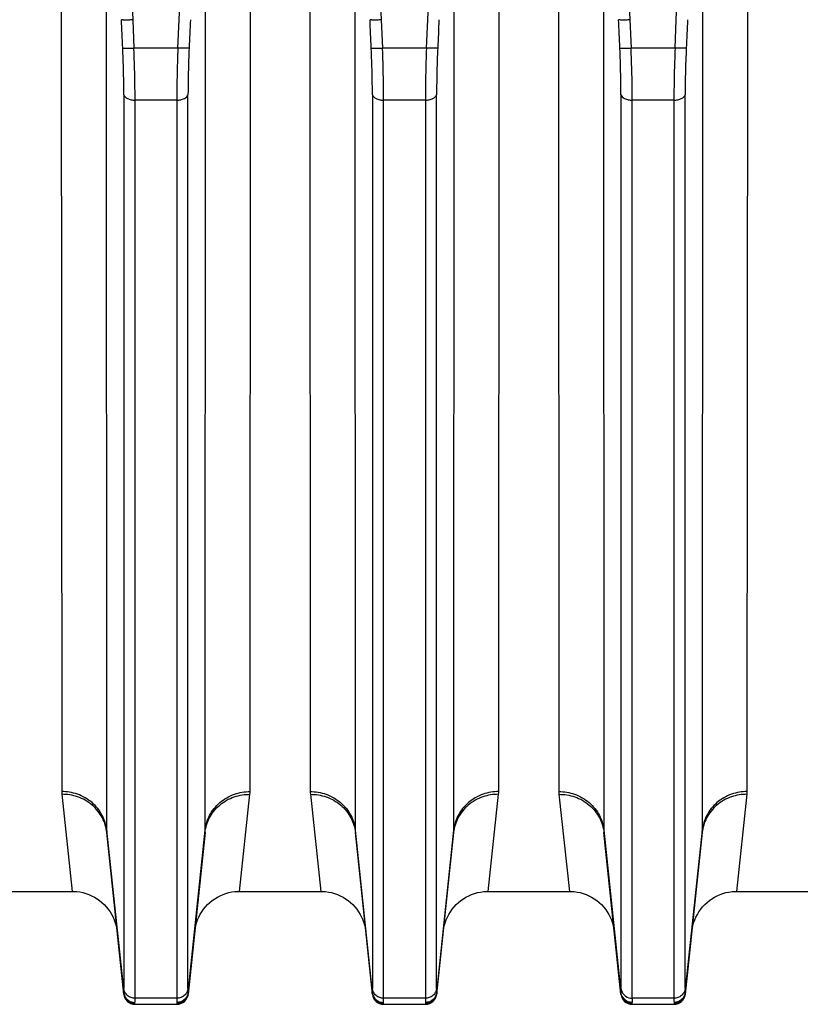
# Model space of a CAD drawing. Extents: x -1529 to 1181, y 8 to 1701.
# Tile 64 of 74: x 814 to 883, y 727 to 814. Entities that reach past the tile are written whole.
import ezdxf

# ---------------------------------------------------------------- set-up
doc = ezdxf.new("R2010")
doc.units = 0
doc.header["$LTSCALE"] = 65.395
doc.layers.get('0').update_dxf_attribs({"linetype": 'CONTINUOUS'})

msp = doc.modelspace()

# ---------------------------------------------------------------- linework, layer by layer
at = {"color": 9, "linetype": 'CONTINUOUS'}
for p, q in [((821.146, 882.032), (824.131, 813.938)), ((828.243, 813.938), (831.228, 882.032)), ((843.146, 882.032), (846.131, 813.938)), ((850.243, 813.938), (853.228, 882.032)), ((865.146, 882.032), (868.131, 813.938)), ((872.243, 813.938), (875.228, 882.032)), ((821.783, 820.742), (821.828, 742.212)), ((830.547, 742.212), (830.592, 820.742)), ((843.783, 820.742), (843.828, 742.212)), ((852.547, 742.212), (852.592, 820.742)), ((865.783, 820.742), (865.828, 742.212)), ((874.547, 742.212), (874.592, 820.742)), ((824.131, 813.938), (824.242, 811.436)), ((828.132, 811.436), (828.243, 813.938)), ((846.131, 813.938), (846.242, 811.436)), ((850.132, 811.436), (850.243, 813.938)), ((868.131, 813.938), (868.242, 811.436)), ((872.132, 811.436), (872.243, 813.938)), ((828.132, 811.436), (824.242, 811.436)), ((850.132, 811.436), (846.242, 811.436)), ((872.132, 811.436), (868.242, 811.436)), ((823.347, 807.317), (823.347, 728.181)), ((829.027, 728.181), (829.027, 807.317)), ((845.347, 807.317), (845.347, 728.181)), ((851.027, 728.181), (851.027, 807.317)), ((867.347, 807.317), (867.347, 728.181)), ((873.027, 728.181), (873.027, 807.317)), ((828.032, 806.84), (824.342, 806.84)), ((824.342, 727.329), (824.342, 806.84)), ((828.032, 806.84), (828.032, 727.329)), ((850.032, 806.84), (846.342, 806.84)), ((846.342, 727.329), (846.342, 806.84)), ((850.032, 806.84), (850.032, 727.329)), ((872.032, 806.84), (868.342, 806.84)), ((868.342, 727.329), (868.342, 806.84)), ((872.032, 806.84), (872.032, 727.329)), ((821.828, 742.212), (823.338, 727.843)), ((829.037, 727.843), (830.547, 742.212)), ((843.828, 742.212), (845.338, 727.843)), ((851.037, 727.843), (852.547, 742.212)), ((865.828, 742.212), (867.338, 727.843)), ((873.037, 727.843), (874.547, 742.212)), ((828.032, 727.329), (824.342, 727.329)), ((850.032, 727.329), (846.342, 727.329)), ((872.032, 727.329), (868.342, 727.329)), ((824.338, 726.792), (824.332, 726.851)), ((828.042, 726.851), (828.037, 726.792)), ((846.338, 726.792), (846.332, 726.851)), ((850.042, 726.851), (850.037, 726.792)), ((868.338, 726.792), (868.332, 726.851)), ((872.042, 726.851), (872.037, 726.792))]:
    msp.add_line(p, q, dxfattribs=at)
at = {"color": 2, "linetype": 'CONTINUOUS'}
for p, q in [((817.802, 822.526), (817.847, 745.627)), ((834.527, 745.627), (834.572, 822.526)), ((839.802, 822.526), (839.847, 745.627)), ((856.527, 745.627), (856.572, 822.526)), ((861.802, 822.526), (861.847, 745.627)), ((878.527, 745.627), (878.572, 822.526)), ((817.86, 745.382), (818.785, 736.792)), ((833.59, 736.792), (834.514, 745.382)), ((839.86, 745.382), (840.785, 736.792)), ((855.59, 736.792), (856.514, 745.382)), ((861.86, 745.382), (862.785, 736.792)), ((877.59, 736.792), (878.514, 745.382))]:
    msp.add_line(p, q, dxfattribs=at)
at = {"color": 6, "linetype": 'CONTINUOUS'}
for p, q in [((823.343, 727.688), (821.839, 742.003)), ((830.536, 742.003), (829.031, 727.688)), ((845.343, 727.688), (843.839, 742.003)), ((852.536, 742.003), (851.031, 727.688)), ((867.343, 727.688), (865.839, 742.003)), ((874.536, 742.003), (873.031, 727.688)), ((811.59, 736.792), (818.785, 736.792)), ((833.59, 736.792), (840.785, 736.792)), ((855.59, 736.792), (862.785, 736.792)), ((877.59, 736.792), (884.785, 736.792)), ((824.338, 726.792), (828.037, 726.792)), ((846.338, 726.792), (850.037, 726.792)), ((868.338, 726.792), (872.037, 726.792))]:
    msp.add_line(p, q, dxfattribs=at)
for points in [[(818.785, 736.792), (818.918, 736.79), (819.19, 736.772), (819.461, 736.735), (819.728, 736.68), (819.991, 736.606), (820.248, 736.515), (820.498, 736.407), (820.741, 736.282), (820.974, 736.14), (821.197, 735.983), (821.409, 735.811), (821.609, 735.625), (821.795, 735.426), (821.968, 735.215), (822.125, 734.992), (822.268, 734.759), (822.394, 734.517), (822.503, 734.267), (822.595, 734.01), (822.669, 733.748), (822.725, 733.48), (822.763, 733.211)], [(829.612, 733.211), (829.649, 733.48), (829.706, 733.748), (829.78, 734.01), (829.872, 734.267), (829.981, 734.517), (830.107, 734.759), (830.249, 734.992), (830.407, 735.215), (830.579, 735.426), (830.766, 735.625), (830.965, 735.811), (831.177, 735.983), (831.4, 736.14), (831.634, 736.282), (831.876, 736.407), (832.127, 736.515), (832.384, 736.606), (832.647, 736.68), (832.914, 736.735), (833.184, 736.772), (833.457, 736.79), (833.59, 736.792)], [(840.785, 736.792), (840.929, 736.79), (841.201, 736.771), (841.471, 736.733), (841.737, 736.677), (841.999, 736.604), (842.256, 736.512), (842.505, 736.403), (842.747, 736.278), (842.98, 736.136), (843.202, 735.979), (843.413, 735.807), (843.612, 735.622), (843.798, 735.423), (843.97, 735.212), (844.127, 734.989), (844.269, 734.757), (844.395, 734.515), (844.504, 734.265), (844.595, 734.009), (844.669, 733.747), (844.725, 733.48), (844.763, 733.211)], [(851.612, 733.211), (851.649, 733.48), (851.705, 733.747), (851.779, 734.009), (851.871, 734.265), (851.98, 734.515), (852.105, 734.757), (852.247, 734.989), (852.404, 735.212), (852.576, 735.423), (852.762, 735.622), (852.961, 735.807), (853.172, 735.979), (853.395, 736.136), (853.627, 736.278), (853.869, 736.403), (854.119, 736.512), (854.375, 736.604), (854.637, 736.677), (854.904, 736.733), (855.174, 736.771), (855.446, 736.79), (855.59, 736.792)], [(862.785, 736.792), (862.929, 736.79), (863.201, 736.771), (863.471, 736.733), (863.737, 736.677), (863.999, 736.604), (864.256, 736.512), (864.505, 736.403), (864.747, 736.278), (864.98, 736.136), (865.202, 735.979), (865.413, 735.807), (865.612, 735.622), (865.798, 735.423), (865.97, 735.212), (866.127, 734.989), (866.269, 734.757), (866.395, 734.515), (866.504, 734.265), (866.595, 734.009), (866.669, 733.747), (866.725, 733.48), (866.763, 733.211)], [(873.612, 733.211), (873.649, 733.48), (873.705, 733.747), (873.779, 734.009), (873.871, 734.265), (873.98, 734.515), (874.105, 734.757), (874.247, 734.989), (874.404, 735.212), (874.576, 735.423), (874.762, 735.622), (874.961, 735.807), (875.172, 735.979), (875.395, 736.136), (875.627, 736.278), (875.869, 736.403), (876.119, 736.512), (876.375, 736.604), (876.637, 736.677), (876.904, 736.733), (877.174, 736.771), (877.446, 736.79), (877.59, 736.792)]]:
    msp.add_lwpolyline(points, dxfattribs=at)
at = {"color": 2, "linetype": 'CONTINUOUS'}
for centre, radius, start, end in [((820.222, 745.633), 2.375, 180.13593, 186.06011), ((832.152, 745.633), 2.375, 353.93989, 359.86407), ((842.222, 745.633), 2.375, 180.13593, 186.06011), ((854.152, 745.633), 2.375, 353.93989, 359.86407), ((864.222, 745.633), 2.375, 180.13593, 186.06011), ((876.152, 745.633), 2.375, 353.93989, 359.86407), ((868.246, 728.276), 0.904, 186.04367, 197.09839)]:
    msp.add_arc(centre, radius, start, end, dxfattribs=at)
at = {"color": 9, "linetype": 'CONTINUOUS'}
for centre, radius, start, end in [((823.848, 742.213), 2.021, 180.03371, 185.98384), ((828.526, 742.213), 2.021, 354.01616, 359.96629), ((845.848, 742.213), 2.021, 180.03371, 185.98384), ((850.526, 742.213), 2.021, 354.01616, 359.96629), ((867.848, 742.213), 2.021, 180.03371, 185.98384), ((872.526, 742.213), 2.021, 354.01616, 359.96629), ((824.317, 727.771), 0.981, 175.82456, 176.99821), ((846.317, 727.771), 0.981, 175.82456, 176.99821), ((868.317, 727.771), 0.981, 175.82456, 176.99821), ((868.331, 727.861), 1.01, 259.38511, 270.03275)]:
    msp.add_arc(centre, radius, start, end, dxfattribs=at)
at = {"color": 6, "linetype": 'CONTINUOUS'}
for centre, start, end in [((824.338, 727.792), 186.00001, 270), ((828.037, 727.792), 270, 354), ((846.338, 727.792), 186.00001, 270), ((850.037, 727.792), 270, 354), ((868.338, 727.792), 186.00001, 270), ((872.037, 727.792), 270, 354)]:
    msp.add_arc(centre, 1, start, end, dxfattribs=at)
for points in [[(824.131, 813.938), (824.011, 813.933), (823.786, 813.926), (823.52, 813.925), (823.342, 813.93), (823.245, 813.936), (823.181, 813.945), (823.146, 813.951), (823.136, 813.958)], [(846.131, 813.938), (846.011, 813.933), (845.786, 813.926), (845.52, 813.925), (845.342, 813.93), (845.245, 813.936), (845.181, 813.945), (845.146, 813.951), (845.136, 813.958)], [(868.131, 813.938), (868.011, 813.933), (867.786, 813.926), (867.52, 813.925), (867.342, 813.93), (867.245, 813.936), (867.181, 813.945), (867.146, 813.951), (867.136, 813.958)]]:
    msp.add_open_spline(points, degree=3, knots=[0, 0, 0, 0, 0.362484, 0.675668, 0.800217, 0.897582, 0.964664, 1, 1, 1, 1], dxfattribs=at)
at = {"color": 9, "linetype": 'CONTINUOUS'}
for points in [[(823.247, 811.456), (823.21, 812.29), (823.173, 813.124), (823.136, 813.958)], [(829.238, 813.958), (829.201, 813.124), (829.164, 812.29), (829.127, 811.456)], [(845.247, 811.456), (845.21, 812.29), (845.173, 813.124), (845.136, 813.958)], [(851.238, 813.958), (851.201, 813.124), (851.164, 812.29), (851.127, 811.456)], [(867.247, 811.456), (867.21, 812.29), (867.173, 813.124), (867.136, 813.958)], [(873.238, 813.958), (873.201, 813.124), (873.164, 812.29), (873.127, 811.456)]]:
    msp.add_open_spline(points, degree=3, dxfattribs=at)
for points, knots in [([(823.247, 811.456), (823.256, 811.449), (823.289, 811.443), (823.352, 811.434), (823.449, 811.428), (823.633, 811.422), (823.901, 811.424), (824.126, 811.431), (824.242, 811.436)], [0, 0, 0, 0, 0.032317, 0.096483, 0.194815, 0.324125, 0.649692, 1, 1, 1, 1]), ([(823.347, 807.317), (823.347, 807.639), (823.338, 809.019), (823.295, 810.399), (823.247, 811.456)], [0, 0, 0, 0, 0.233215, 1, 1, 1, 1]), ([(824.342, 806.84), (824.342, 807.197), (824.333, 808.73), (824.29, 810.262), (824.242, 811.436)], [0, 0, 0, 0, 0.233224, 1, 1, 1, 1]), ([(828.132, 811.436), (828.116, 811.034), (828.061, 809.502), (828.032, 807.969), (828.032, 806.84)], [0, 0, 0, 0, 0.263044, 1, 1, 1, 1]), ([(829.127, 811.456), (829.119, 811.449), (829.086, 811.443), (829.023, 811.434), (828.925, 811.428), (828.741, 811.422), (828.473, 811.424), (828.249, 811.431), (828.132, 811.436)], [0, 0, 0, 0, 0.032317, 0.096483, 0.194815, 0.324125, 0.649693, 1, 1, 1, 1]), ([(829.127, 811.456), (829.111, 811.093), (829.056, 809.714), (829.027, 808.334), (829.027, 807.317)], [0, 0, 0, 0, 0.263014, 1, 1, 1, 1]), ([(845.347, 807.317), (845.347, 807.639), (845.338, 809.019), (845.295, 810.399), (845.247, 811.456)], [0, 0, 0, 0, 0.233215, 1, 1, 1, 1]), ([(845.247, 811.456), (845.256, 811.449), (845.289, 811.443), (845.352, 811.434), (845.449, 811.428), (845.633, 811.422), (845.901, 811.424), (846.126, 811.431), (846.242, 811.436)], [0, 0, 0, 0, 0.032317, 0.096483, 0.194815, 0.324125, 0.649692, 1, 1, 1, 1]), ([(846.342, 806.84), (846.342, 807.197), (846.333, 808.73), (846.29, 810.262), (846.242, 811.436)], [0, 0, 0, 0, 0.233224, 1, 1, 1, 1]), ([(850.132, 811.436), (850.116, 811.034), (850.061, 809.502), (850.032, 807.969), (850.032, 806.84)], [0, 0, 0, 0, 0.263044, 1, 1, 1, 1]), ([(851.127, 811.456), (851.119, 811.449), (851.086, 811.443), (851.023, 811.434), (850.925, 811.428), (850.741, 811.422), (850.473, 811.424), (850.249, 811.431), (850.132, 811.436)], [0, 0, 0, 0, 0.032317, 0.096483, 0.194815, 0.324125, 0.649693, 1, 1, 1, 1]), ([(851.127, 811.456), (851.111, 811.093), (851.056, 809.714), (851.027, 808.334), (851.027, 807.317)], [0, 0, 0, 0, 0.263014, 1, 1, 1, 1]), ([(867.247, 811.456), (867.256, 811.449), (867.289, 811.443), (867.352, 811.434), (867.449, 811.428), (867.633, 811.422), (867.901, 811.424), (868.126, 811.431), (868.242, 811.436)], [0, 0, 0, 0, 0.032317, 0.096483, 0.194815, 0.324125, 0.649692, 1, 1, 1, 1]), ([(867.347, 807.317), (867.347, 807.639), (867.338, 809.019), (867.295, 810.399), (867.247, 811.456)], [0, 0, 0, 0, 0.233215, 1, 1, 1, 1]), ([(868.342, 806.84), (868.342, 807.197), (868.333, 808.73), (868.29, 810.262), (868.242, 811.436)], [0, 0, 0, 0, 0.233224, 1, 1, 1, 1]), ([(872.132, 811.436), (872.116, 811.034), (872.061, 809.502), (872.032, 807.969), (872.032, 806.84)], [0, 0, 0, 0, 0.263044, 1, 1, 1, 1]), ([(873.127, 811.456), (873.119, 811.449), (873.086, 811.443), (873.023, 811.434), (872.925, 811.428), (872.741, 811.422), (872.473, 811.424), (872.249, 811.431), (872.132, 811.436)], [0, 0, 0, 0, 0.032317, 0.096483, 0.194815, 0.324125, 0.649693, 1, 1, 1, 1]), ([(873.127, 811.456), (873.111, 811.093), (873.056, 809.714), (873.027, 808.334), (873.027, 807.317)], [0, 0, 0, 0, 0.263014, 1, 1, 1, 1]), ([(823.347, 807.317), (823.376, 807.163), (823.63, 806.967), (823.993, 806.862), (824.226, 806.84), (824.342, 806.84)], [0, 0, 0, 0, 0.404799, 0.698191, 1, 1, 1, 1]), ([(828.032, 806.84), (828.149, 806.84), (828.381, 806.862), (828.744, 806.967), (828.998, 807.163), (829.027, 807.317)], [0, 0, 0, 0, 0.301809, 0.595201, 1, 1, 1, 1]), ([(845.347, 807.317), (845.376, 807.163), (845.63, 806.967), (845.993, 806.862), (846.226, 806.84), (846.342, 806.84)], [0, 0, 0, 0, 0.404799, 0.698191, 1, 1, 1, 1]), ([(850.032, 806.84), (850.149, 806.84), (850.381, 806.862), (850.744, 806.967), (850.998, 807.163), (851.027, 807.317)], [0, 0, 0, 0, 0.301809, 0.595201, 1, 1, 1, 1]), ([(867.347, 807.317), (867.376, 807.163), (867.63, 806.967), (867.993, 806.862), (868.226, 806.84), (868.342, 806.84)], [0, 0, 0, 0, 0.404799, 0.698191, 1, 1, 1, 1]), ([(872.032, 806.84), (872.149, 806.84), (872.381, 806.862), (872.744, 806.967), (872.998, 807.163), (873.027, 807.317)], [0, 0, 0, 0, 0.301809, 0.595201, 1, 1, 1, 1]), ([(821.828, 742.212), (821.781, 742.658), (821.504, 743.579), (820.585, 744.725), (819.293, 745.464), (818.317, 745.628), (817.847, 745.627)], [0, 0, 0, 0, 0.23542, 0.491719, 0.753099, 1, 1, 1, 1]), ([(821.839, 742.003), (821.792, 742.448), (821.516, 743.366), (820.597, 744.507), (819.303, 745.234), (818.329, 745.387), (817.86, 745.382)], [0, 0, 0, 0, 0.235816, 0.491823, 0.752856, 1, 1, 1, 1]), ([(830.536, 742.003), (830.583, 742.448), (830.859, 743.366), (831.777, 744.507), (833.071, 745.234), (834.045, 745.387), (834.514, 745.382)], [0, 0, 0, 0, 0.235812, 0.491818, 0.752853, 1, 1, 1, 1]), ([(830.547, 742.212), (830.594, 742.658), (830.871, 743.579), (831.789, 744.725), (833.082, 745.464), (834.057, 745.628), (834.527, 745.627)], [0, 0, 0, 0, 0.235421, 0.491721, 0.753101, 1, 1, 1, 1]), ([(839.847, 745.627), (840.317, 745.628), (841.293, 745.464), (842.585, 744.725), (843.504, 743.579), (843.781, 742.658), (843.828, 742.212)], [0, 0, 0, 0, 0.246899, 0.508279, 0.764579, 1, 1, 1, 1]), ([(839.86, 745.382), (840.33, 745.387), (841.303, 745.234), (842.597, 744.507), (843.516, 743.366), (843.792, 742.448), (843.839, 742.003)], [0, 0, 0, 0, 0.247147, 0.508182, 0.764188, 1, 1, 1, 1]), ([(856.514, 745.382), (856.045, 745.387), (855.071, 745.234), (853.777, 744.507), (852.859, 743.366), (852.583, 742.448), (852.536, 742.003)], [0, 0, 0, 0, 0.247144, 0.508177, 0.764184, 1, 1, 1, 1]), ([(856.527, 745.627), (856.057, 745.628), (855.082, 745.464), (853.789, 744.725), (852.871, 743.579), (852.594, 742.658), (852.547, 742.212)], [0, 0, 0, 0, 0.246901, 0.508281, 0.76458, 1, 1, 1, 1]), ([(861.847, 745.627), (862.317, 745.628), (863.293, 745.464), (864.585, 744.725), (865.504, 743.579), (865.781, 742.658), (865.828, 742.212)], [0, 0, 0, 0, 0.246899, 0.508279, 0.764579, 1, 1, 1, 1]), ([(861.86, 745.382), (862.33, 745.387), (863.303, 745.234), (864.597, 744.507), (865.516, 743.366), (865.792, 742.448), (865.839, 742.003)], [0, 0, 0, 0, 0.247147, 0.508182, 0.764188, 1, 1, 1, 1]), ([(878.514, 745.382), (878.045, 745.387), (877.071, 745.234), (875.777, 744.507), (874.859, 743.366), (874.583, 742.448), (874.536, 742.003)], [0, 0, 0, 0, 0.247144, 0.508177, 0.764184, 1, 1, 1, 1]), ([(878.527, 745.627), (878.057, 745.628), (877.082, 745.464), (875.789, 744.725), (874.871, 743.579), (874.594, 742.658), (874.547, 742.212)], [0, 0, 0, 0, 0.246901, 0.508281, 0.76458, 1, 1, 1, 1]), ([(823.338, 727.843), (823.34, 727.865), (823.346, 727.977), (823.347, 728.09), (823.347, 728.181)], [0, 0, 0, 0, 0.196194, 1, 1, 1, 1]), ([(823.338, 727.843), (823.349, 727.727), (823.418, 727.49), (823.646, 727.191), (823.97, 726.997), (824.215, 726.953), (824.333, 726.953)], [0, 0, 0, 0, 0.239503, 0.497539, 0.757085, 1, 1, 1, 1]), ([(824.342, 727.329), (824.225, 727.329), (823.981, 727.369), (823.658, 727.554), (823.428, 727.84), (823.359, 728.07), (823.347, 728.181)], [0, 0, 0, 0, 0.247111, 0.508594, 0.764807, 1, 1, 1, 1]), ([(829.027, 728.181), (829.015, 728.07), (828.946, 727.84), (828.716, 727.554), (828.393, 727.369), (828.15, 727.329), (828.032, 727.329)], [0, 0, 0, 0, 0.235193, 0.491406, 0.752889, 1, 1, 1, 1]), ([(829.037, 727.843), (829.025, 727.727), (828.957, 727.49), (828.728, 727.191), (828.405, 726.997), (828.159, 726.953), (828.042, 726.953)], [0, 0, 0, 0, 0.239503, 0.497538, 0.757085, 1, 1, 1, 1]), ([(829.027, 728.181), (829.027, 728.147), (829.028, 728.034), (829.03, 727.921), (829.037, 727.843)], [0, 0, 0, 0, 0.303574, 1, 1, 1, 1]), ([(829.037, 727.843), (829.037, 727.833), (829.039, 727.799), (829.039, 727.765), (829.037, 727.741)], [0, 0, 0, 0, 0.291627, 1, 1, 1, 1]), ([(845.338, 727.843), (845.34, 727.865), (845.346, 727.977), (845.347, 728.09), (845.347, 728.181)], [0, 0, 0, 0, 0.196194, 1, 1, 1, 1]), ([(845.338, 727.843), (845.349, 727.727), (845.418, 727.49), (845.646, 727.191), (845.97, 726.997), (846.215, 726.953), (846.333, 726.953)], [0, 0, 0, 0, 0.239503, 0.497539, 0.757085, 1, 1, 1, 1]), ([(846.342, 727.329), (846.225, 727.329), (845.981, 727.369), (845.658, 727.554), (845.428, 727.84), (845.359, 728.07), (845.347, 728.181)], [0, 0, 0, 0, 0.247111, 0.508594, 0.764807, 1, 1, 1, 1]), ([(851.027, 728.181), (851.015, 728.07), (850.946, 727.84), (850.716, 727.554), (850.393, 727.369), (850.15, 727.329), (850.032, 727.329)], [0, 0, 0, 0, 0.235193, 0.491406, 0.752889, 1, 1, 1, 1]), ([(851.037, 727.843), (851.025, 727.727), (850.957, 727.49), (850.728, 727.191), (850.405, 726.997), (850.159, 726.953), (850.042, 726.953)], [0, 0, 0, 0, 0.239503, 0.497538, 0.757085, 1, 1, 1, 1]), ([(851.027, 728.181), (851.027, 728.147), (851.028, 728.034), (851.03, 727.921), (851.037, 727.843)], [0, 0, 0, 0, 0.303574, 1, 1, 1, 1]), ([(851.037, 727.843), (851.037, 727.833), (851.039, 727.799), (851.039, 727.765), (851.037, 727.741)], [0, 0, 0, 0, 0.291627, 1, 1, 1, 1]), ([(873.027, 728.181), (873.015, 728.07), (872.946, 727.84), (872.716, 727.554), (872.393, 727.369), (872.15, 727.329), (872.032, 727.329)], [0, 0, 0, 0, 0.235193, 0.491406, 0.752889, 1, 1, 1, 1]), ([(873.037, 727.843), (873.025, 727.727), (872.957, 727.49), (872.728, 727.191), (872.405, 726.997), (872.159, 726.953), (872.042, 726.953)], [0, 0, 0, 0, 0.239503, 0.497538, 0.757085, 1, 1, 1, 1]), ([(873.027, 728.181), (873.027, 728.147), (873.028, 728.034), (873.03, 727.921), (873.037, 727.843)], [0, 0, 0, 0, 0.303574, 1, 1, 1, 1]), ([(873.037, 727.843), (873.037, 727.833), (873.039, 727.799), (873.039, 727.765), (873.037, 727.741)], [0, 0, 0, 0, 0.291627, 1, 1, 1, 1]), ([(823.338, 727.741), (823.337, 727.747), (823.335, 727.774), (823.335, 727.801), (823.337, 727.823)], [0, 0, 0, 0, 0.214633, 1, 1, 1, 1]), ([(823.338, 727.741), (823.35, 727.625), (823.419, 727.387), (823.647, 727.088), (823.97, 726.894), (824.215, 726.851), (824.332, 726.851)], [0, 0, 0, 0, 0.240577, 0.498791, 0.757729, 1, 1, 1, 1]), ([(824.333, 726.953), (824.335, 726.977), (824.341, 727.103), (824.342, 727.228), (824.342, 727.329)], [0, 0, 0, 0, 0.196079, 1, 1, 1, 1]), ([(828.032, 727.329), (828.032, 727.29), (828.033, 727.165), (828.035, 727.04), (828.042, 726.953)], [0, 0, 0, 0, 0.303663, 1, 1, 1, 1]), ([(829.037, 727.741), (829.025, 727.625), (828.956, 727.387), (828.728, 727.088), (828.405, 726.894), (828.16, 726.851), (828.042, 726.851)], [0, 0, 0, 0, 0.240577, 0.498791, 0.757729, 1, 1, 1, 1]), ([(845.338, 727.741), (845.337, 727.747), (845.335, 727.774), (845.335, 727.801), (845.337, 727.823)], [0, 0, 0, 0, 0.214633, 1, 1, 1, 1]), ([(845.338, 727.741), (845.35, 727.625), (845.419, 727.387), (845.647, 727.088), (845.97, 726.894), (846.215, 726.851), (846.332, 726.851)], [0, 0, 0, 0, 0.240577, 0.498791, 0.757729, 1, 1, 1, 1]), ([(846.333, 726.953), (846.335, 726.977), (846.341, 727.103), (846.342, 727.228), (846.342, 727.329)], [0, 0, 0, 0, 0.196079, 1, 1, 1, 1]), ([(850.032, 727.329), (850.032, 727.29), (850.033, 727.165), (850.035, 727.04), (850.042, 726.953)], [0, 0, 0, 0, 0.303663, 1, 1, 1, 1]), ([(851.037, 727.741), (851.025, 727.625), (850.956, 727.387), (850.728, 727.088), (850.405, 726.894), (850.16, 726.851), (850.042, 726.851)], [0, 0, 0, 0, 0.240577, 0.498791, 0.757729, 1, 1, 1, 1]), ([(867.338, 727.741), (867.337, 727.747), (867.335, 727.774), (867.335, 727.801), (867.337, 727.823)], [0, 0, 0, 0, 0.214633, 1, 1, 1, 1]), ([(867.338, 727.741), (867.359, 727.537), (867.54, 727.125), (867.937, 726.908), (868.145, 726.869)], [0, 0, 0, 0, 0.491271, 1, 1, 1, 1]), ([(872.032, 727.329), (872.032, 727.29), (872.033, 727.165), (872.035, 727.04), (872.042, 726.953)], [0, 0, 0, 0, 0.303663, 1, 1, 1, 1]), ([(873.037, 727.741), (873.025, 727.625), (872.956, 727.387), (872.728, 727.088), (872.405, 726.894), (872.16, 726.851), (872.042, 726.851)], [0, 0, 0, 0, 0.240577, 0.498791, 0.757729, 1, 1, 1, 1]), ([(824.332, 726.851), (824.331, 726.858), (824.329, 726.892), (824.331, 726.926), (824.333, 726.953)], [0, 0, 0, 0, 0.204387, 1, 1, 1, 1]), ([(828.042, 726.953), (828.042, 726.943), (828.044, 726.909), (828.045, 726.875), (828.042, 726.851)], [0, 0, 0, 0, 0.29615, 1, 1, 1, 1]), ([(846.332, 726.851), (846.331, 726.858), (846.329, 726.892), (846.331, 726.926), (846.333, 726.953)], [0, 0, 0, 0, 0.204387, 1, 1, 1, 1]), ([(850.042, 726.953), (850.042, 726.943), (850.044, 726.909), (850.045, 726.875), (850.042, 726.851)], [0, 0, 0, 0, 0.29615, 1, 1, 1, 1]), ([(868.332, 726.851), (868.331, 726.858), (868.329, 726.892), (868.331, 726.926), (868.333, 726.953)], [0, 0, 0, 0, 0.204387, 1, 1, 1, 1]), ([(872.042, 726.953), (872.042, 726.943), (872.044, 726.909), (872.045, 726.875), (872.042, 726.851)], [0, 0, 0, 0, 0.29615, 1, 1, 1, 1])]:
    msp.add_open_spline(points, degree=3, knots=knots, dxfattribs=at)
at = {"color": 2, "linetype": 'CONTINUOUS'}
for points, knots in [([(867.338, 727.843), (867.34, 727.865), (867.346, 727.977), (867.347, 728.09), (867.347, 728.181)], [0, 0, 0, 0, 0.196177, 1, 1, 1, 1]), ([(868.333, 726.953), (868.215, 726.953), (867.97, 726.997), (867.646, 727.191), (867.418, 727.49), (867.349, 727.727), (867.338, 727.843)], [0, 0, 0, 0, 0.242915, 0.502461, 0.760497, 1, 1, 1, 1]), ([(867.382, 728.01), (867.442, 727.816), (867.708, 727.456), (868.133, 727.329), (868.342, 727.329)], [0, 0, 0, 0, 0.492165, 1, 1, 1, 1]), ([(867.438, 727.5), (867.522, 727.335), (867.786, 727.053), (868.155, 726.953), (868.333, 726.953)], [0, 0, 0, 0, 0.511194, 1, 1, 1, 1]), ([(868.342, 727.329), (868.342, 727.29), (868.342, 727.165), (868.339, 727.04), (868.333, 726.953)], [0, 0, 0, 0, 0.303674, 1, 1, 1, 1])]:
    msp.add_open_spline(points, degree=3, knots=knots, dxfattribs=at)

doc.saveas('drawing.dxf')
